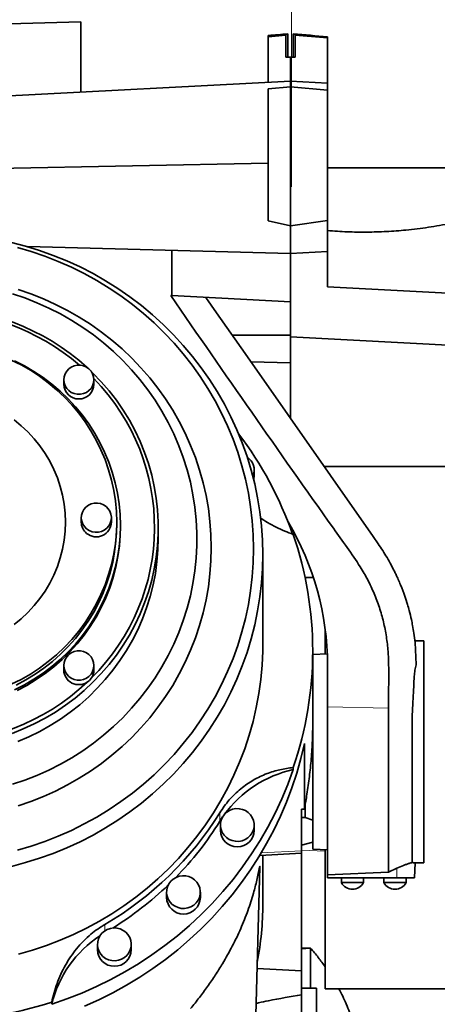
# Model space of a CAD drawing. Header units: millimetres. Extents: x 0 to 11920, y 0 to 8400.
# Tile 111 of 120: x 10660 to 10886, y 5230 to 5762. Entities that reach past the tile are written whole.
import ezdxf

# ---------------------------------------------------------------- set-up
doc = ezdxf.new("R2010")
doc.units = ezdxf.units.MM
doc.header["$LTSCALE"] = 20
doc.linetypes.add('CENTERX2', pattern=[20.32, 12.7, -2.54, 2.54, -2.54])

msp = doc.modelspace()

# ---------------------------------------------------------------- linework, layer by layer
at = {"color": 7, "linetype": 'CENTERX2', "lineweight": 18}
msp.add_line((10806.686065, 5671.235074), (10806.686065, 6261.687825), dxfattribs=at)
at = {"color": 7, "linetype": 'Continuous', "lineweight": 35}
for p, q in [((10501.183215, 5755.366003), (10692.816262, 5760.384091)), ((10692.816262, 5760.384091), (10692.816262, 5722.391456)), ((10803.683215, 5753.115537), (10803.683215, 5753.621333)), ((10804.688914, 5741.235074), (10804.688914, 5753.885007)), ((10807.677517, 5753.885007), (10807.677517, 5741.235074)), ((10808.683215, 5753.115537), (10808.683215, 5753.621333)), ((10794.183215, 5752.353935), (10803.683215, 5753.115537)), ((10794.183215, 5752.353935), (10794.183215, 5752.986049)), ((10794.183215, 5727.703873), (10794.183215, 5752.353935)), ((10803.683215, 5741.235074), (10803.683215, 5753.115537)), ((10826.183215, 5751.712586), (10808.683215, 5753.115537)), ((10808.683215, 5741.235074), (10808.683215, 5753.115537)), ((10826.183215, 5752.326293), (10826.183215, 5751.712586)), ((10826.183215, 5751.712586), (10826.183215, 5727.284611)), ((10806.183215, 5741.235074), (10803.683215, 5741.235074)), ((10806.183215, 5728.332766), (10806.183215, 5741.235074)), ((10806.183215, 5741.235074), (10808.683215, 5741.235074)), ((10553.167805, 5715.072791), (10806.183215, 5728.332766)), ((10806.183215, 5725.235074), (10806.183215, 5728.332766)), ((10806.183215, 5728.332766), (10826.183215, 5727.284611)), ((10826.183215, 5727.284611), (10826.183215, 5723.4853)), ((10794.183215, 5724.18521), (10806.183215, 5725.235074)), ((10794.183215, 5652.909525), (10794.183215, 5724.18521)), ((10806.183215, 5650.235074), (10806.183215, 5725.235074)), ((10826.183215, 5723.4853), (10806.183215, 5725.235074)), ((10826.183215, 5723.4853), (10826.183215, 5653.085466)), ((10529.223924, 5679.006539), (10794.183215, 5684.008534)), ((11068.183215, 5681.598071), (10826.183215, 5681.598071)), ((10794.183215, 5652.909525), (10806.183215, 5650.235074)), ((10826.183215, 5653.085466), (10806.183215, 5650.235074)), ((10826.183215, 5653.085466), (10826.183215, 5636.283229)), ((10806.183215, 5635.235074), (10806.183215, 5650.235074)), ((10663.960717, 5638.959301), (10806.183215, 5635.235074)), ((10742.032278, 5612.497082), (10742.032278, 5636.914925)), ((10806.183215, 5635.235074), (10826.183215, 5636.283229)), ((10806.183215, 5635.235074), (10806.183215, 5609.135074)), ((10826.183215, 5617.186918), (10826.183215, 5636.283229)), ((10937.186551, 5611.36948), (10826.183215, 5617.186918)), ((10742.032278, 5612.497082), (10741.39375, 5612.530546)), ((10806.183215, 5609.135074), (10742.032278, 5612.497082)), ((10760.402921, 5611.534268), (10766.183084, 5603.279339)), ((10760.40301, 5611.534304), (10760.53265, 5611.370078)), ((10760.53265, 5611.370078), (10760.531622, 5611.350463)), ((10760.53265, 5611.370078), (10760.540879, 5611.527087)), ((10806.183215, 5590.235074), (10806.183215, 5609.135074)), ((10766.182951, 5603.27953), (10781.618507, 5581.235271)), ((10774.603896, 5591.235074), (10806.183215, 5591.235074)), ((10902.258357, 5585.199989), (10806.183215, 5590.235074)), ((10806.183215, 5590.235074), (10806.183215, 5546.153231)), ((10781.618722, 5581.234963), (10850.798966, 5482.435336)), ((10806.183215, 5576.235074), (10784.712048, 5576.797316)), ((10683.597728, 5567.07305), (10683.597728, 5564.636916)), ((10699.867728, 5564.636916), (10699.867728, 5567.07305)), ((10824.331305, 5520.235074), (10902.258357, 5520.235074)), ((10824.974254, 5519.316847), (10824.974254, 5520.235074)), ((10786.005485, 5515.188606), (10785.855657, 5514.813906)), ((10786.550814, 5515.280561), (10786.550814, 5518.203922)), ((10693.048215, 5492.599919), (10693.048215, 5490.163785)), ((10709.318215, 5490.163785), (10709.318215, 5492.599919)), ((10712.183215, 5488.458491), (10712.183215, 5490.163785)), ((10714.183215, 5487.484037), (10714.183215, 5488.458491)), ((10734.683215, 5481.595911), (10734.683215, 5487.202737)), ((10807.982802, 5484.741197), (10807.537097, 5483.621528)), ((10850.798966, 5482.435336), (10853.550797, 5478.505314)), ((10853.550797, 5478.505314), (10853.583752, 5478.45825)), ((10791.183215, 5424.409716), (10791.183215, 5472.773734)), ((10818.593355, 5460.235074), (10814.091541, 5460.235074)), ((10824.974254, 5418.980977), (10824.974254, 5432.131042)), ((10878.183215, 5426.12786), (10873.439414, 5426.12786)), ((10874.183094, 5413.291193), (10873.538897, 5425.223294)), ((10878.183215, 5426.12786), (10878.183215, 5306.122288)), ((10818.183215, 5380.741878), (10818.183215, 5420.612159)), ((10826.066619, 5419.038225), (10818.183215, 5418.625074)), ((10826.183215, 5413.125074), (10826.183215, 5390.430465)), ((10874.183215, 5413.125074), (10874.183094, 5413.291193)), ((10683.597728, 5412.767293), (10683.597728, 5410.331159)), ((10699.867728, 5410.331159), (10699.867728, 5412.767293)), ((10859.183081, 5393.370029), (10859.18372, 5396.685762)), ((10859.183283, 5390.009018), (10859.183081, 5393.370029)), ((10826.183215, 5390.430465), (10826.183215, 5299.701209)), ((10859.182991, 5389.80787), (10859.183283, 5390.009016)), ((10818.183215, 5313.625074), (10818.183215, 5380.741878)), ((10813.751442, 5335.223178), (10813.751442, 5370.583008)), ((10807.691238, 5357.662934), (10807.691238, 5356.542312)), ((10812.183215, 5335.123336), (10812.183215, 5312.645115)), ((10814.183215, 5330.625074), (10814.183215, 5337.826784)), ((10769.464165, 5330.987014), (10767.946677, 5328.660479)), ((10812.183215, 5330.625074), (10814.183215, 5330.625074)), ((10814.183215, 5330.625074), (10818.183215, 5329.169193)), ((10768.280814, 5326.625875), (10768.280814, 5323.702514)), ((10786.550814, 5323.702514), (10786.550814, 5326.625875)), ((10812.183215, 5315.776702), (10818.183215, 5317.275565)), ((10818.183215, 5313.625074), (10826.183215, 5313.205812)), ((10824.974254, 5238.235074), (10824.974254, 5313.26917)), ((10789.542232, 5310.240071), (10812.18837, 5311.424797)), ((10791.183215, 5284.017661), (10791.183215, 5310.325919)), ((10812.183215, 5311.193853), (10812.183215, 5247.920627)), ((10786.261036, 5179.635174), (10789.622315, 5304.127304)), ((10859.183215, 5301.174264), (10863.723652, 5303.26997)), ((10873.239875, 5298.125074), (10873.659718, 5306.136152)), ((10873.54408, 5306.122288), (10878.183215, 5306.122288)), ((10859.179209, 5301.172457), (10826.183215, 5299.701209)), ((10826.183215, 5299.701209), (10826.183215, 5298.125074)), ((10863.70954, 5298.125074), (10826.183215, 5298.125074)), ((10833.683215, 5298.125074), (10833.683215, 5295.525074)), ((10845.683215, 5295.525074), (10845.683215, 5298.125074)), ((10856.683215, 5298.125074), (10856.683215, 5295.525074)), ((10873.239875, 5298.125074), (10863.70954, 5298.125074)), ((10868.683215, 5295.525074), (10868.683215, 5298.125074)), ((10833.683215, 5295.525074), (10836.91763, 5295.525074)), ((10836.91763, 5295.525074), (10845.683215, 5295.525074)), ((10856.683215, 5295.525074), (10868.683215, 5295.525074)), ((10739.166271, 5290.39775), (10739.166271, 5287.47439)), ((10757.436271, 5287.47439), (10757.436271, 5290.39775)), ((10701.812776, 5262.160358), (10701.812776, 5259.236998)), ((10720.082776, 5259.236998), (10720.082776, 5262.160358)), ((10816.970641, 5260.112577), (10812.183215, 5260.131306)), ((10816.970641, 5260.112577), (10812.183215, 5259.785272)), ((10816.970641, 5260.112577), (10816.970641, 5238.510186)), ((10812.183215, 5247.920627), (10788.138762, 5249.180744)), ((10812.183215, 5234.968037), (10812.183215, 5247.920627)), ((10820.183215, 5238.510186), (10812.183215, 5238.510186)), ((10820.183215, 5224.612077), (10820.183215, 5238.510186)), ((10892.940856, 5238.235074), (10824.974254, 5238.235074)), ((10812.183215, 5234.968037), (10812.183215, 5224.43029)), ((10677.087861, 5229.873698), (10677.087861, 5230.99432))]:
    msp.add_line(p, q, dxfattribs=at)
at = {"color": 8, "linetype": 'Continuous', "lineweight": 18}
for p, q in [((10826.183215, 5390.430465), (10859.181352, 5389.807901)), ((10767.946677, 5333.19187), (10767.946677, 5328.660479)), ((10812.183215, 5312.645115), (10790.363849, 5311.536061)), ((10812.183215, 5313.046302), (10824.974254, 5312.486302)), ((10863.70954, 5298.125074), (10863.723652, 5303.26997)), ((10705.835799, 5272.952242), (10705.835799, 5269.502998))]:
    msp.add_line(p, q, dxfattribs=at)
at = {"color": 7, "linetype": 'Continuous', "lineweight": 35, "flags": 128}
for points in [[(10791.183215, 5472.773734), (10791.008015, 5480.45296), (10790.482757, 5488.117153), (10789.608469, 5495.751311), (10788.386862, 5503.340489), (10786.820329, 5510.869832), (10784.911935, 5518.324599), (10782.665417, 5525.690199), (10780.085172, 5532.952212), (10777.176251, 5540.096423), (10773.944348, 5547.108846), (10770.39579, 5553.975755), (10766.537524, 5560.683707), (10762.377102, 5567.219572), (10757.922668, 5573.570554), (10753.182943, 5579.724222), (10748.167204, 5585.668529), (10742.885269, 5591.391839), (10737.34748, 5596.882949), (10731.564676, 5602.131109), (10725.548176, 5607.126046), (10719.30976, 5611.857982), (10712.861638, 5616.317654), (10706.216433, 5620.496332), (10699.387155, 5624.385837), (10692.38717, 5627.978553), (10685.230182, 5631.267449), (10677.930201, 5634.246085), (10670.501518, 5636.908632), (10662.958674, 5639.249878), (10655.316434, 5641.265238)], [(10658.473627, 5313.112303), (10665.952173, 5315.290349), (10673.322435, 5317.791617), (10680.569571, 5320.61107), (10687.678986, 5323.74303), (10694.636363, 5327.18119), (10701.42769, 5330.918625), (10708.03929, 5334.947808), (10714.457849, 5339.260626), (10720.670441, 5343.848394), (10726.664554, 5348.701871), (10732.428116, 5353.811284), (10737.949522, 5359.166342), (10743.217651, 5364.756263), (10748.221893, 5370.569787), (10752.952173, 5376.595209), (10757.398962, 5382.820392), (10761.553306, 5389.232801), (10765.406838, 5395.819522), (10768.951798, 5402.56729), (10772.181048, 5409.462515), (10775.088083, 5416.491313), (10777.667049, 5423.639527), (10779.912753, 5430.892762), (10781.820672, 5438.236412), (10783.386964, 5445.655686), (10784.608474, 5453.135645), (10785.482743, 5460.661223), (10786.008009, 5468.217265), (10786.183215, 5475.788555), (10786.008009, 5483.359846), (10785.482743, 5490.915888), (10784.608474, 5498.441466), (10783.386964, 5505.921424), (10781.820672, 5513.340699), (10779.912753, 5520.684348), (10777.667049, 5527.937584), (10775.088083, 5535.085798), (10772.181048, 5542.114596), (10768.951798, 5549.009821), (10765.406838, 5555.757589), (10761.553306, 5562.34431), (10757.398962, 5568.756719), (10752.952173, 5574.981902), (10748.221893, 5581.007323), (10743.217651, 5586.820848), (10737.949522, 5592.410768), (10732.428116, 5597.765827), (10726.664554, 5602.87524), (10720.670441, 5607.728717), (10714.457849, 5612.316484), (10708.03929, 5616.629303), (10701.42769, 5620.658486), (10694.636363, 5624.395921), (10687.678986, 5627.83408), (10680.569571, 5630.96604), (10673.322435, 5633.785493), (10665.952173, 5636.286762), (10658.473627, 5638.464808)], [(10658.891695, 5336.950619), (10665.782387, 5339.302091), (10672.547896, 5341.973699), (10679.172421, 5344.959205), (10685.64049, 5348.251635), (10691.936995, 5351.8433), (10698.047232, 5355.725811), (10703.956929, 5359.8901), (10709.652285, 5364.326442), (10715.119997, 5369.024475), (10720.347296, 5373.973227), (10725.321972, 5379.16114), (10730.032408, 5384.576097), (10734.467601, 5390.205451), (10738.617194, 5396.036055), (10742.471494, 5402.054291), (10746.021499, 5408.246103), (10749.25892, 5414.59703), (10752.176193, 5421.092239), (10754.766507, 5427.71656), (10757.02381, 5434.454521), (10758.942832, 5441.290387), (10760.51909, 5448.208191), (10761.748902, 5455.191777), (10762.629397, 5462.224833), (10763.158518, 5469.290935), (10763.335029, 5476.373579), (10763.158518, 5483.456222), (10762.629397, 5490.522324), (10761.748902, 5497.555381), (10760.51909, 5504.538966), (10758.942832, 5511.45677), (10757.02381, 5518.292636), (10754.766507, 5525.030598), (10752.176193, 5531.654919), (10749.25892, 5538.150128), (10746.021499, 5544.501055), (10742.471494, 5550.692867), (10738.617194, 5556.711102), (10734.467601, 5562.541706), (10730.032408, 5568.171061), (10725.321972, 5573.586017), (10720.347296, 5578.77393), (10715.119997, 5583.722682), (10709.652285, 5588.420715), (10703.956929, 5592.857057), (10698.047232, 5597.021347), (10691.936995, 5600.903858), (10685.64049, 5604.495522), (10679.172421, 5607.787952), (10672.547896, 5610.773458), (10665.782387, 5613.445066), (10658.891695, 5615.796538)], [(10655.814063, 5348.598685), (10662.514938, 5350.853466), (10669.092643, 5353.426887), (10675.531081, 5356.31265), (10681.814496, 5359.503695), (10687.927512, 5362.992212), (10693.855169, 5366.769664), (10699.582961, 5370.826806), (10705.096871, 5375.153711), (10710.383406, 5379.73979), (10715.429628, 5384.57382), (10720.22319, 5389.64397), (10724.752359, 5394.937835), (10729.006053, 5400.442458), (10732.973861, 5406.144369), (10736.646075, 5412.029614), (10740.013707, 5418.083792), (10743.068517, 5424.292087), (10745.803028, 5430.639305), (10748.21055, 5437.109914), (10750.285189, 5443.68808), (10752.02187, 5450.357705), (10753.416342, 5457.102466), (10754.465194, 5463.905859), (10755.165857, 5470.751235), (10755.516618, 5477.621841), (10755.516618, 5484.500864), (10755.165857, 5491.37147), (10754.465194, 5498.216845), (10753.416342, 5505.020238), (10752.02187, 5511.765), (10750.285189, 5518.434624), (10748.21055, 5525.01279), (10745.803028, 5531.4834), (10743.068517, 5537.830618), (10740.013707, 5544.038913), (10736.646075, 5550.09309), (10732.973861, 5555.978336), (10729.006053, 5561.680247), (10724.752359, 5567.18487), (10720.22319, 5572.478734), (10715.429628, 5577.548885), (10710.383406, 5582.382915), (10705.096871, 5586.968993), (10699.582961, 5591.295899), (10693.855169, 5595.353041), (10687.927512, 5599.130493), (10681.814496, 5602.61901), (10675.531081, 5605.810054), (10669.092643, 5608.695818), (10662.514938, 5611.269239), (10655.814063, 5613.524019)], [(10655.189736, 5402.603913), (10660.462436, 5405.228668), (10665.565553, 5408.151761), (10670.481163, 5411.362923), (10675.192, 5414.850877), (10679.681516, 5418.60337), (10683.933941, 5422.607222), (10687.93434, 5426.848368), (10691.66866, 5431.311912), (10695.123784, 5435.982176), (10698.287577, 5440.842754), (10701.148925, 5445.876574), (10703.697777, 5451.065955), (10705.925182, 5456.392669), (10707.823314, 5461.838004), (10709.385507, 5467.382835), (10710.606273, 5473.007685), (10711.481325, 5478.692796), (10712.007589, 5484.4182), (10712.183215, 5490.163785), (10712.007589, 5495.90937), (10711.481325, 5501.634773), (10710.606273, 5507.319885), (10709.385507, 5512.944735), (10707.823314, 5518.489565), (10705.925182, 5523.934901), (10703.697777, 5529.261614), (10701.148925, 5534.450995), (10698.287577, 5539.484815), (10695.123784, 5544.345394), (10691.66866, 5549.015657), (10687.93434, 5553.479202), (10683.933941, 5557.720348), (10679.681516, 5561.7242), (10675.192, 5565.476693), (10670.481163, 5568.964646), (10665.565553, 5572.175809), (10660.462436, 5575.098902), (10655.189736, 5577.723656)], [(10657.016665, 5577.316812), (10662.316266, 5574.611758), (10667.443047, 5571.609716), (10672.379336, 5568.321034), (10677.108117, 5564.757049), (10681.613088, 5560.930048), (10685.87872, 5556.853222), (10689.890308, 5552.540625), (10693.634024, 5548.007124), (10697.096962, 5543.268347), (10700.267184, 5538.340628), (10703.133763, 5533.240956), (10705.686817, 5527.986909), (10707.917544, 5522.596599), (10709.818256, 5517.088608), (10711.382399, 5511.481923), (10712.604582, 5505.795872), (10713.480591, 5500.050055), (10714.007408, 5494.26428), (10714.183215, 5488.458491)], [(10683.597728, 5567.07305), (10683.775498, 5565.432645), (10684.301036, 5563.863934), (10685.151375, 5562.435476), (10686.289351, 5561.209703), (10687.665228, 5560.240186), (10689.218875, 5559.569298), (10690.882389, 5559.22636), (10692.583067, 5559.22636), (10694.246582, 5559.569298), (10695.800228, 5560.240186), (10697.176106, 5561.209703), (10698.314082, 5562.435476), (10699.164421, 5563.863934), (10699.689959, 5565.432645), (10699.867728, 5567.07305), (10699.689959, 5568.713455), (10699.164421, 5570.282166), (10698.314082, 5571.710624), (10697.176106, 5572.936397), (10695.800228, 5573.905914), (10694.246582, 5574.576802), (10692.583067, 5574.91974), (10690.882389, 5574.91974), (10689.218875, 5574.576802), (10687.665228, 5573.905914), (10686.289351, 5572.936397), (10685.151375, 5571.710624), (10684.301036, 5570.282166), (10683.775498, 5568.713455), (10683.597728, 5567.07305)], [(10698.376739, 5571.625808), (10699.383307, 5570.647812), (10703.875782, 5565.987923), (10708.103884, 5561.100876), (10712.055421, 5556.000762), (10715.719001, 5550.702286), (10719.08406, 5545.220723), (10722.140897, 5539.57188), (10724.880697, 5533.772043), (10727.295562, 5527.837935), (10729.378527, 5521.786665), (10731.123588, 5515.635681), (10732.525713, 5509.402716), (10733.58086, 5503.105744), (10734.285986, 5496.762919), (10734.639058, 5490.39253), (10734.639058, 5484.012944), (10734.285986, 5477.642554), (10733.58086, 5471.29973), (10732.525713, 5465.002757), (10731.123588, 5458.769793), (10729.378527, 5452.618809), (10727.295562, 5446.567539), (10724.880697, 5440.63343), (10722.140897, 5434.833593), (10719.08406, 5429.18475), (10715.719001, 5423.703188), (10712.055421, 5418.404711), (10708.103884, 5413.304597), (10703.875782, 5408.417551), (10699.383307, 5403.757662), (10694.639412, 5399.338367), (10689.657774, 5395.172408), (10684.452757, 5391.271796), (10679.039368, 5387.647778), (10673.433215, 5384.310803), (10667.650463, 5381.270492), (10661.707785, 5378.53561), (10655.622314, 5376.114045)], [(10656.705141, 5434.895153), (10660.571793, 5438.04191), (10664.202701, 5441.442599), (10667.580175, 5445.080654), (10670.687761, 5448.938349), (10673.510318, 5452.99689), (10676.034096, 5457.236504), (10678.246799, 5461.636537), (10680.137646, 5466.175552), (10681.697427, 5470.831435), (10682.918541, 5475.581503), (10683.79504, 5480.402615), (10684.322653, 5485.271282), (10684.49881, 5490.163785), (10684.322653, 5495.056288), (10683.79504, 5499.924955), (10682.918541, 5504.746066), (10681.697427, 5509.496135), (10680.137646, 5514.152018), (10678.246799, 5518.691032), (10676.034096, 5523.091065), (10673.510318, 5527.33068), (10670.687761, 5531.389221), (10667.580175, 5535.246916), (10664.202701, 5538.88497), (10660.571793, 5542.28566), (10656.705141, 5545.432417)], [(10786.278729, 5513.134322), (10786.375287, 5513.552103), (10786.550814, 5515.280561)], [(10695.942538, 5486.565354), (10694.763429, 5487.753995), (10693.864895, 5489.154426), (10693.286207, 5490.705441), (10693.052656, 5492.339254), (10693.17445, 5493.98446), (10693.646265, 5495.569155), (10694.447481, 5497.024079), (10695.543081, 5498.285647), (10696.885182, 5499.298721), (10698.415127, 5500.019025), (10700.066051, 5500.415079), (10701.765801, 5500.469573), (10703.440089, 5500.180125), (10705.015741, 5499.559385), (10706.423893, 5498.634484), (10707.603002, 5497.445843), (10708.501536, 5496.045412), (10709.080224, 5494.494396), (10709.313775, 5492.860583), (10709.191981, 5491.215378), (10708.720166, 5489.630683), (10707.91895, 5488.175758), (10706.82335, 5486.914191), (10705.481249, 5485.901117), (10703.951304, 5485.180812), (10702.30038, 5484.784759), (10700.60063, 5484.730265), (10698.926342, 5485.019713), (10697.35069, 5485.640452), (10695.942538, 5486.565354)], [(10714.183215, 5488.458491), (10714.007408, 5482.652702), (10713.480591, 5476.866927), (10712.604582, 5471.12111), (10711.382399, 5465.435059), (10709.818256, 5459.828374), (10707.917544, 5454.320383), (10705.686817, 5448.930073), (10703.133763, 5443.676026), (10700.267184, 5438.576354), (10697.096962, 5433.648635), (10693.634024, 5428.909858), (10689.890308, 5424.376357), (10685.87872, 5420.06376), (10681.613088, 5415.986934), (10677.108117, 5412.159933), (10672.379336, 5408.595948), (10667.443047, 5405.307266), (10662.316266, 5402.305224), (10657.016665, 5399.60017)], [(10657.846139, 5402.173103), (10663.036327, 5404.948246), (10668.047892, 5408.016721), (10672.86323, 5411.367751), (10677.465427, 5414.989565), (10681.838318, 5418.869441), (10685.966543, 5422.993751), (10689.835602, 5427.348009), (10693.431903, 5431.916919), (10696.742816, 5436.684434), (10699.75671, 5441.633807), (10702.462998, 5446.747653), (10704.852176, 5452.00801), (10706.915851, 5457.396401), (10708.646774, 5462.893899), (10710.038865, 5468.481193), (10711.087234, 5474.138658), (10711.7882, 5479.846422), (10712.139299, 5485.584436), (10712.183215, 5488.458491)], [(10714.183215, 5487.484037), (10714.084311, 5483.1286), (10713.645124, 5477.335948), (10712.856176, 5471.578278), (10711.720188, 5465.875439), (10710.241075, 5460.247088), (10708.423937, 5454.71263), (10706.275036, 5449.291141), (10703.801782, 5444.001311), (10701.0127, 5438.861375), (10697.917404, 5433.889051), (10694.526564, 5429.10148), (10690.85187, 5424.515166), (10686.905989, 5420.145919), (10682.702523, 5416.0088), (10678.255962, 5412.118072), (10673.581634, 5408.487145), (10668.695654, 5405.128537), (10663.614864, 5402.053825), (10658.356778, 5399.273609)], [(10658.681811, 5371.678379), (10664.698054, 5374.257532), (10670.562884, 5377.14617), (10676.259389, 5380.335963), (10681.771147, 5383.817715), (10687.082264, 5387.581386), (10692.177429, 5391.616126), (10697.041949, 5395.910301), (10701.661799, 5400.45153), (10706.02366, 5405.226719), (10710.114954, 5410.2221), (10713.923886, 5415.42327), (10717.439473, 5420.815233), (10720.651579, 5426.382443), (10723.550942, 5432.108847), (10726.129204, 5437.977935), (10728.37893, 5443.972785), (10730.293633, 5450.076113), (10731.867794, 5456.27032), (10733.096873, 5462.537547), (10733.977326, 5468.859725), (10734.506616, 5475.218624), (10734.683215, 5481.595911)], [(10655.316434, 5304.282229), (10662.958674, 5306.29759), (10670.501518, 5308.638835), (10677.930201, 5311.301382), (10685.230182, 5314.280019), (10692.38717, 5317.568915), (10699.387155, 5321.161631), (10706.216433, 5325.051135), (10712.861638, 5329.229813), (10719.30976, 5333.689485), (10725.548176, 5338.421421), (10731.564676, 5343.416358), (10737.34748, 5348.664519), (10742.885269, 5354.155628), (10748.167204, 5359.878939), (10753.182943, 5365.823246), (10757.922668, 5371.976913), (10762.377102, 5378.327896), (10766.537524, 5384.86376), (10770.39579, 5391.571712), (10773.944348, 5398.438621), (10777.176251, 5405.451045), (10780.085172, 5412.595256), (10782.665417, 5419.857269), (10784.911935, 5427.222868), (10786.820329, 5434.677636), (10788.386862, 5442.206978), (10789.608469, 5449.796157), (10790.482757, 5457.430315), (10791.008015, 5465.094508), (10791.183215, 5472.773734)], [(10791.183215, 5424.409716), (10791.13941, 5420.569163), (10790.789095, 5412.895576), (10790.08915, 5405.244528), (10789.040947, 5397.630997), (10787.646535, 5390.069886), (10785.908647, 5382.575997), (10783.830682, 5375.164), (10781.41671, 5367.848403), (10778.671455, 5360.643528), (10775.600291, 5353.563478), (10772.209231, 5346.622113), (10768.504913, 5339.833021), (10764.494587, 5333.209491), (10760.186105, 5326.764491), (10755.5879, 5320.510635), (10750.708974, 5314.460167), (10745.558877, 5308.624931), (10740.147691, 5303.016348), (10734.486008, 5297.645399), (10728.584912, 5292.522597), (10722.455954, 5287.65797), (10716.111132, 5283.06104), (10709.562867, 5278.740808), (10702.823976, 5274.705729), (10695.907652, 5270.963703), (10688.827433, 5267.522055), (10681.597179, 5264.387522), (10674.231044, 5261.566239), (10666.743448, 5259.063731), (10659.149048, 5256.884895)], [(10683.597728, 5412.767293), (10683.775498, 5411.126888), (10684.301036, 5409.558176), (10685.151375, 5408.129719), (10686.289351, 5406.903945), (10687.665228, 5405.934428), (10689.218875, 5405.26354), (10690.882389, 5404.920602), (10692.583067, 5404.920602), (10694.246582, 5405.26354), (10695.800228, 5405.934428), (10697.176106, 5406.903945), (10698.314082, 5408.129719), (10699.164421, 5409.558176), (10699.689959, 5411.126888), (10699.867728, 5412.767293), (10699.689959, 5414.407698), (10699.164421, 5415.976409), (10698.314082, 5417.404867), (10697.176106, 5418.63064), (10695.800228, 5419.600157), (10694.246582, 5420.271045), (10692.583067, 5420.613983), (10690.882389, 5420.613983), (10689.218875, 5420.271045), (10687.665228, 5419.600157), (10686.289351, 5418.63064), (10685.151375, 5417.404867), (10684.301036, 5415.976409), (10683.775498, 5414.407698), (10683.597728, 5412.767293)], [(10813.751442, 5370.583008), (10811.824665, 5362.545942), (10809.557364, 5354.592892), (10806.953405, 5346.737424), (10804.017231, 5338.992935), (10800.753849, 5331.372637), (10797.168825, 5323.889527), (10793.268275, 5316.556369), (10789.058852, 5309.38567), (10784.547735, 5302.389661), (10779.74262, 5295.580277), (10774.651701, 5288.96913), (10769.283663, 5282.567498), (10763.647662, 5276.3863), (10757.753311, 5270.436079), (10751.610663, 5264.726984), (10745.230197, 5259.268753), (10738.622795, 5254.070697), (10731.799728, 5249.14168), (10724.772633, 5244.490111), (10717.553496, 5240.123924), (10710.154631, 5236.050566), (10702.588658, 5232.276985), (10694.868482, 5228.809617)], [(10677.087861, 5229.873698), (10685.289738, 5232.702478), (10693.36107, 5235.864806), (10701.287443, 5239.355034), (10709.054703, 5243.166931), (10716.64898, 5247.29369), (10724.056714, 5251.727941), (10731.264676, 5256.461766), (10738.259995, 5261.486712), (10745.03018, 5266.793806), (10751.563141, 5272.373571), (10757.847212, 5278.216044), (10763.871173, 5284.310792), (10769.624265, 5290.64693), (10775.096216, 5297.213146), (10780.277254, 5303.997713), (10785.158128, 5310.988517), (10789.730122, 5318.173073), (10793.985072, 5325.538554), (10797.915379, 5333.071805), (10801.514026, 5340.759375), (10804.774587, 5348.587537), (10807.691238, 5356.542312)], [(10769.302656, 5322.554155), (10768.63952, 5324.167504), (10768.313651, 5325.875328), (10768.337574, 5327.611994), (10768.710368, 5329.310765), (10769.417708, 5330.906356), (10770.43241, 5332.337451), (10771.715481, 5333.549054), (10773.217612, 5334.494603), (10774.881078, 5335.13776), (10776.641952, 5335.453811), (10778.432565, 5335.430609), (10780.184106, 5335.069046), (10781.829262, 5334.383017), (10783.304812, 5333.398885), (10784.554051, 5332.15447), (10785.528971, 5330.697595), (10786.192108, 5329.084245), (10786.517976, 5327.376422), (10786.494054, 5325.639755), (10786.121259, 5323.940985), (10785.41392, 5322.345393), (10784.399217, 5320.914298), (10783.116147, 5319.702695), (10781.614015, 5318.757147), (10779.95055, 5318.113989), (10778.189675, 5317.797938), (10776.399062, 5317.82114), (10774.647522, 5318.182703), (10773.002366, 5318.868732), (10771.526816, 5319.852864), (10770.277577, 5321.097279), (10769.302656, 5322.554155)], [(10742.749601, 5297.433651), (10744.27155, 5298.348905), (10745.948358, 5298.9586), (10747.715588, 5299.239307), (10749.505325, 5299.180237), (10751.248791, 5298.783662), (10752.878986, 5298.064821), (10754.333261, 5297.051338), (10755.555731, 5295.782162), (10756.499415, 5294.306066), (10757.12805, 5292.679776), (10757.417476, 5290.965788), (10757.356572, 5289.229972), (10756.947678, 5287.539032), (10756.206507, 5285.957951), (10755.161542, 5284.54749), (10753.852941, 5283.36185), (10752.330992, 5282.446596), (10750.654184, 5281.836901), (10748.886954, 5281.556194), (10747.097217, 5281.615264), (10745.353751, 5282.011839), (10743.723556, 5282.73068), (10742.269281, 5283.744163), (10741.046811, 5285.013339), (10740.103127, 5286.489435), (10739.474492, 5288.115725), (10739.185065, 5289.829713), (10739.24597, 5291.565529), (10739.654864, 5293.256469), (10740.396035, 5294.83755), (10741.441, 5296.248011), (10742.749601, 5297.433651)], [(10707.838794, 5253.829473), (10706.222771, 5254.577807), (10704.788327, 5255.617535), (10703.590587, 5256.9087), (10702.675579, 5258.401683), (10702.078468, 5260.03911), (10701.822199, 5261.758055), (10701.916621, 5263.492461), (10702.358105, 5265.175674), (10703.129685, 5266.743011), (10704.20171, 5268.134239), (10705.532983, 5269.295894), (10707.072344, 5270.183334), (10708.760635, 5270.762456), (10710.532976, 5271.011004), (10712.321258, 5270.919427), (10714.056758, 5270.491244), (10715.672782, 5269.742909), (10717.107226, 5268.703181), (10718.304966, 5267.412017), (10719.219973, 5265.919034), (10719.817085, 5264.281607), (10720.073354, 5262.562662), (10719.978932, 5260.828256), (10719.537448, 5259.145042), (10718.765867, 5257.577706), (10717.693842, 5256.186478), (10716.362569, 5255.024823), (10714.823209, 5254.137382), (10713.134918, 5253.55826), (10711.362576, 5253.309712), (10709.574294, 5253.40129), (10707.838794, 5253.829473)]]:
    msp.add_lwpolyline(points, dxfattribs=at)
at = {"color": 7, "linetype": 'Continuous', "lineweight": 35}
for centre, radius, start, end in [((10612.183215, 5480.928242), 125.135868, 47.82802146, 132.17197854), ((10612.183215, 5481.219102), 123.17781, 49.55071021, 130.44928979), ((10618.163685, 5487.477044), 114.468084, 314.54729334, 44.47417205), ((10691.732728, 5564.829856), 8.137288, 181.35864213, 358.64135787), ((10620.593018, 5418.253181), 197.803327, 19.34452913, 37.21645501), ((10777.833458, 5518.205195), 8.711018, 339.739086, 55.5139737), ((10700.829533, 5490.184516), 7.781345, 180.15264937, 231.09434607), ((10701.163156, 5490.398614), 8.15844, 230.21534986, 358.35059551), ((10676.183215, 5413.125074), 150, 0, 30.95307553), ((10624.036678, 5420.612159), 194.143253, 341.08039519, 18.91960481), ((10691.737467, 5410.546292), 8.142581, 181.51397454, 304.10143544), ((10692.14541, 5410.340167), 7.722323, 324.89177863, 359.93316079), ((10612.183215, 5493.629388), 123.063849, 226.87884703, 313.12115297), ((10691.900385, 5410.504024), 8.017011, 303.30664781, 324.9409051), ((10820.896909, 5295.405473), 62.546805, 102.18873435, 143.94180835), ((10615.967877, 5427.751714), 178.994749, 300.13705567, 328.11049724), ((10617.56043, 5421.967826), 176.981028, 315.66948001, 328.18241212), ((10777.415814, 5323.92743), 9.137768, 181.41041549, 358.58958451), ((10614.794673, 5424.761662), 180.914649, 301.78653942, 313.82431162), ((10839.802605, 5298.924056), 7, 209.04974724, 269.0227397), ((10839.563826, 5298.924056), 7, 270.9772603, 330.95025276), ((10862.802605, 5298.924056), 7, 209.04974724, 269.0227397), ((10862.563826, 5298.924056), 7, 270.9772603, 330.95025276), ((10748.301271, 5287.699306), 9.137768, 181.41041549, 358.58958451), ((10622.617774, 5284.027161), 168.565442, 349.26219089, 359.99677081), ((10736.112751, 5215.823675), 60.674053, 122.9219133, 166.61073768), ((10710.947776, 5259.461914), 9.137768, 181.41041549, 358.58958451), ((10612.183215, 5432.833831), 212.018399, 252.17399491, 287.82600509)]:
    msp.add_arc(centre, radius, start, end, dxfattribs=at)
for centre, major_axis, ratio, start_param, end_param in [((10806.183215, 5776.937897), (261.992268, 23.185005), 0.0868139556, 4.6588889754, 4.6990030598), ((10806.183215, 5753.84089), (2.499926, 0.221231), 0.0868139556, 2.2037686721, 3.133910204), ((10806.183215, 5776.937897), (261.992268, -23.185005), 0.0868139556, 4.7257749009, 4.7964816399), ((10806.183215, 5753.84089), (2.499926, -0.221231), 0.0868139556, 0.0076824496, 0.9378239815), ((11624.699751, 5366.125074), (1144.867961, 58.201796), 0.0127343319, 2.3572832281, 2.359225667)]:
    msp.add_ellipse(centre, major_axis=major_axis, ratio=ratio, start_param=start_param, end_param=end_param, dxfattribs=at)
for points, knots in [([(10938.885462, 5665.392224), (10933.27396, 5663.259282), (10922.051374, 5658.99356), (10906.585348, 5654.565071), (10892.790749, 5651.426356), (10880.748617, 5649.316294), (10869.160025, 5647.881401), (10858.064108, 5647.0476), (10847.459977, 5646.736999), (10836.821446, 5646.875525), (10829.729296, 5647.37635), (10826.183215, 5647.626763)], [0, 0, 0, 0, 0.1561717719, 0.3123318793, 0.4184717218, 0.5246726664, 0.6308056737, 0.7227373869, 0.8146687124, 0.9073342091, 1, 1, 1, 1]), ([(10859.18372, 5396.685762), (10859.237891, 5400.626606), (10859.34619, 5408.505157), (10859.169579, 5419.077686), (10858.111324, 5428.355087), (10856.542432, 5436.296014), (10854.332313, 5444.085229), (10851.476558, 5451.669203), (10848.019229, 5459.010392), (10843.179227, 5467.35698), (10836.765038, 5476.531725), (10802.093817, 5525.04338), (10770.538639, 5570.523941), (10741.39375, 5612.530546)], [0, 0, 0, 0, 0.0482767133, 0.0965149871, 0.1293096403, 0.1621513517, 0.1949418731, 0.2273822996, 0.2598728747, 0.2923112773, 0.342509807, 0.3927311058, 1, 1, 1, 1]), ([(10807.691238, 5483.561385), (10806.135535, 5484.12828), (10803.024253, 5485.262024), (10798.385587, 5487.412195), (10793.981049, 5489.759119), (10791.187349, 5491.579737), (10789.889538, 5492.425503)], [0, 0, 0, 0, 0.2554500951, 0.5108796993, 0.7727796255, 1, 1, 1, 1]), ([(10853.583738, 5478.45827), (10854.408981, 5477.251285), (10856.074843, 5474.814827), (10858.405966, 5471.017447), (10860.513038, 5467.285361), (10862.116578, 5464.177336), (10863.373931, 5461.576627), (10864.489813, 5459.138618), (10865.561655, 5456.625578), (10866.493317, 5454.286179), (10867.25501, 5452.263231), (10868.278537, 5449.384582), (10869.35734, 5446.011184), (10870.526034, 5441.860059), (10871.434096, 5438.118839), (10872.26742, 5434.031526), (10872.975479, 5429.935202), (10873.339293, 5426.892601), (10873.538897, 5425.223294)], [0, 0, 0, 0, 0.0691800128, 0.1396490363, 0.2114107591, 0.2730090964, 0.3063313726, 0.3494058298, 0.4011272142, 0.4369683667, 0.4697690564, 0.5057345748, 0.588137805, 0.6526141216, 0.752472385, 0.8171968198, 0.8997060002, 1, 1, 1, 1]), ([(10871.915007, 5306.404672), (10871.914681, 5306.5176), (10871.913817, 5306.816536), (10871.911409, 5307.64843), (10871.908778, 5308.997899), (10871.912376, 5310.776847), (10871.916756, 5312.95301), (10871.915558, 5315.486934), (10871.914894, 5318.372049), (10871.915432, 5321.628071), (10871.915859, 5325.204772), (10871.919661, 5329.038217), (10871.920853, 5333.128957), (10871.915992, 5337.496271), (10871.913908, 5342.069911), (10871.915977, 5346.770775), (10871.919731, 5351.605908), (10871.926179, 5356.592131), (10871.927371, 5361.647042), (10871.921374, 5366.68529), (10871.923827, 5371.719653), (10871.919707, 5376.762543), (10871.911032, 5381.728858), (10872.017587, 5386.535976), (10872.244937, 5391.198149), (10872.484253, 5395.725859), (10872.734896, 5399.888101), (10872.884125, 5403.648662), (10873.01955, 5407.045996), (10873.427701, 5410.249575), (10873.929065, 5412.168216), (10874.179786, 5413.127685)], [0, 0, 0, 0, 0.021247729, 0.0562458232, 0.0912439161, 0.1272587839, 0.1632736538, 0.1982718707, 0.2332700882, 0.2692850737, 0.3053000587, 0.3402983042, 0.3752965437, 0.4113115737, 0.4473266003, 0.4823248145, 0.5173230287, 0.5533380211, 0.5893530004, 0.6243507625, 0.6593485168, 0.69536324, 0.7313776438, 0.766373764, 0.8013731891, 0.8374027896, 0.8734323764, 0.9046684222, 0.9359019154, 0.9679459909, 1, 1, 1, 1]), ([(10859.179209, 5301.17247), (10859.178974, 5301.23315), (10859.178186, 5301.436535), (10859.178124, 5301.888229), (10859.180189, 5302.878476), (10859.186567, 5304.533924), (10859.189487, 5307.075661), (10859.18902, 5309.799722), (10859.188079, 5312.631117), (10859.186572, 5315.415242), (10859.184563, 5318.442571), (10859.180863, 5322.602858), (10859.177349, 5328.271555), (10859.176966, 5334.953261), (10859.178479, 5341.450241), (10859.181094, 5347.502519), (10859.18453, 5352.612365), (10859.187082, 5356.564809), (10859.188055, 5359.224877), (10859.188453, 5361.859174), (10859.188232, 5364.463154), (10859.187391, 5367.032515), (10859.185974, 5369.563326), (10859.183808, 5372.062633), (10859.181582, 5374.422489), (10859.180023, 5376.537207), (10859.179173, 5378.243763), (10859.17877, 5379.786571), (10859.181794, 5381.385527), (10859.184861, 5383.258019), (10859.190485, 5385.097836), (10859.185928, 5386.876736), (10859.167506, 5388.389724), (10859.176075, 5389.385216), (10859.179714, 5389.807932)], [0, 0, 0, 0, 0.0094964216, 0.0318300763, 0.0589900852, 0.1163221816, 0.1682821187, 0.2212335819, 0.2601507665, 0.2990679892, 0.3379852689, 0.3769026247, 0.448272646, 0.523894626, 0.5766951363, 0.6313871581, 0.6879704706, 0.7111874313, 0.734086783, 0.7566685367, 0.7789327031, 0.8008792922, 0.822508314, 0.8438197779, 0.8650874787, 0.8833419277, 0.8985829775, 0.9094951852, 0.9236675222, 0.9405729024, 0.9589917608, 0.9727105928, 0.988412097, 1, 1, 1, 1]), ([(10818.183215, 5380.741878), (10818.171987, 5379.157286), (10818.14953, 5375.98809), (10817.970039, 5371.098402), (10817.682974, 5366.138624), (10817.28793, 5361.18455), (10816.802986, 5356.32211), (10816.239519, 5351.53458), (10815.603535, 5346.813804), (10814.775992, 5341.262148), (10814.140981, 5337.519224), (10813.751442, 5335.223178)], [0, 0, 0, 0, 0.10262199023, 0.20524471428, 0.31092013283, 0.41659768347, 0.51919349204, 0.62179155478, 0.72723182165, 0.83267400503, 1, 1, 1, 1]), ([(10767.946677, 5333.19187), (10768.740658, 5334.408354), (10770.328644, 5336.84136), (10773.065362, 5340.221805), (10776.050872, 5343.371847), (10779.251388, 5346.214822), (10782.593567, 5348.719888), (10786.072751, 5350.913965), (10789.707053, 5352.816616), (10794.475909, 5354.839995), (10800.45839, 5356.696534), (10805.268618, 5357.339241), (10807.691238, 5357.662934)], [0, 0, 0, 0, 0.0846289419, 0.1692605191, 0.2566905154, 0.3441279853, 0.4286674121, 0.5132144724, 0.5998357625, 0.6864644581, 0.8420911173, 1, 1, 1, 1]), ([(10812.183215, 5311.522674), (10812.183215, 5311.466024), (10812.183215, 5311.115987), (10812.183215, 5311.522797), (10812.183215, 5312.332137), (10812.183215, 5312.645115)], [0, 0, 0, 0, 0.1058827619, 0.6542389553, 1, 1, 1, 1]), ([(10752.183215, 5227.491666), (10753.771133, 5229.473222), (10756.947434, 5233.436913), (10761.388774, 5239.474289), (10765.565552, 5245.57622), (10770.138231, 5252.843913), (10774.832931, 5261.22687), (10779.405845, 5270.7666), (10783.226363, 5280.347668), (10786.041792, 5289.090291), (10787.778509, 5295.851207), (10788.664295, 5299.920106), (10789.118892, 5302.164134), (10789.377219, 5303.470821), (10789.550027, 5304.263442), (10789.63094, 5304.505485), (10789.619228, 5304.209579), (10789.615979, 5304.127474)], [0, 0, 0, 0, 0.0732120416, 0.146445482, 0.2214964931, 0.2965594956, 0.4123000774, 0.5280704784, 0.6470564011, 0.7660361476, 0.8561403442, 0.9080699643, 0.9329714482, 0.9581512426, 0.975592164, 0.9932275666, 1, 1, 1, 1]), ([(10863.723652, 5303.26997), (10864.907338, 5303.791848), (10866.67717, 5304.572153), (10868.870286, 5305.39748), (10870.522955, 5305.974024), (10871.41934, 5306.251332), (10871.915007, 5306.404672)], [0, 0, 0, 0, 0.3788019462, 0.5663796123, 0.7602240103, 1, 1, 1, 1]), ([(10873.54408, 5306.1423), (10873.578377, 5306.136307), (10873.742108, 5306.107695), (10873.067797, 5306.229122), (10872.20081, 5306.361149), (10871.915007, 5306.404672)], [0, 0, 0, 0, 0.1508343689, 0.7200719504, 1, 1, 1, 1]), ([(10677.087861, 5230.99432), (10677.47692, 5232.692972), (10678.255008, 5236.090141), (10679.910833, 5241.129327), (10681.948872, 5246.094858), (10684.397995, 5250.903842), (10687.226023, 5255.475776), (10690.458903, 5259.828634), (10694.128079, 5263.932818), (10697.994728, 5267.495919), (10701.905482, 5270.527889), (10704.521914, 5272.141793), (10705.835799, 5272.952242)], [0, 0, 0, 0, 0.1013080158, 0.2026079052, 0.3064738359, 0.4103264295, 0.5118162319, 0.6132905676, 0.7187771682, 0.8242472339, 0.9117428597, 1, 1, 1, 1]), ([(10824.974254, 5249.92194), (10823.747147, 5251.661417), (10821.245953, 5255.206967), (10818.413479, 5258.457025), (10816.970641, 5260.112577)], [0, 0, 0, 0, 0.4906086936, 1, 1, 1, 1]), ([(10839.594963, 5220.944023), (10838.571131, 5223.991183), (10836.563639, 5229.965944), (10833.723173, 5235.515716), (10832.331361, 5238.235074)], [0, 0, 0, 0, 0.5100053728, 1, 1, 1, 1]), ([(10812.183215, 5234.968037), (10806.191841, 5233.924727), (10798.424993, 5232.572244), (10790.23962, 5230.953635), (10788.06353, 5230.362887), (10787.627485, 5230.244513)], [0, 0, 0, 0, 0.7296080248, 0.9458188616, 1, 1, 1, 1])]:
    msp.add_open_spline(points, degree=3, knots=knots, dxfattribs=at)

doc.saveas('drawing.dxf')
